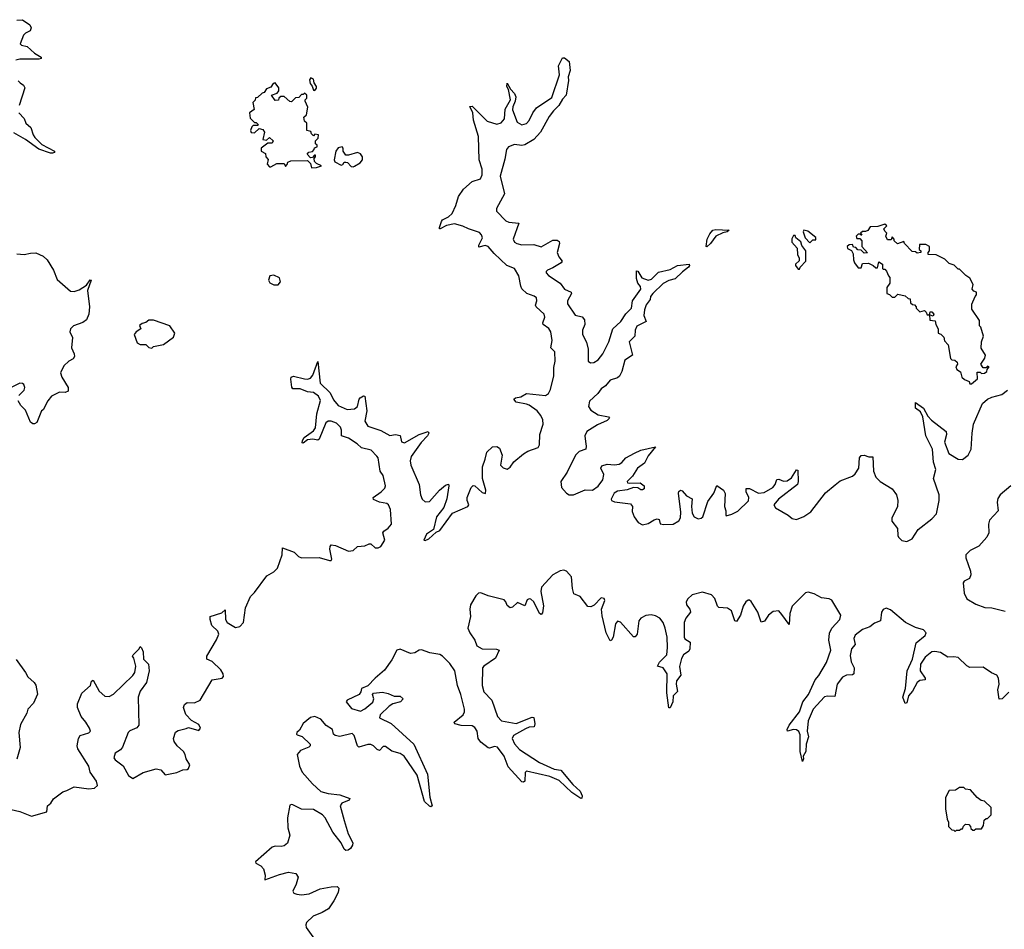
# Model space of a CAD drawing. Extents: x 2528705 to 2678277, y 911730 to 1023331.
# Tile 184 of 241: x 2637615 to 2644320, y 923625 to 929820. Entities that reach past the tile are written whole.
import ezdxf

# ---------------------------------------------------------------- set-up
doc = ezdxf.new("R2010")
doc.units = 0

msp = doc.modelspace()

# ---------------------------------------------------------------- linework, layer by layer
at = {"layer": '0CON20XD'}
for points in [[(2637595, 929817.5), (2637635, 929820), (2637684.2, 929785), (2637694.2, 929765), (2637686.7, 929745), (2637655, 929729.2), (2637641.9, 929715), (2637618, 929655), (2637627.1, 929647.1), (2637665, 929636.7), (2637715, 929591.8), (2637762, 929565), (2637762, 929555), (2637745, 929550), (2637615, 929551.1), (2637588.8, 929545)], [(2637935, 924570), (2637985, 924595.6), (2638085, 924581.4), (2638125, 924586), (2638143.8, 924605), (2638138.8, 924635), (2638094.5, 924695), (2638085, 924735.8), (2638012, 924855), (2638006.4, 924873.6), (2638016.2, 924925), (2638026.1, 924943.9), (2638085.9, 924964.1), (2638096.7, 924975), (2638091.2, 924995), (2638065.5, 925035.5), (2638032.5, 925075), (2638008, 925135), (2638009.5, 925160.5), (2638037.3, 925232.7), (2638097.5, 925285), (2638104.2, 925315), (2638115, 925322.5), (2638156.9, 925246.9), (2638193.7, 925213.7), (2638225, 925210.6), (2638253.9, 925226.1), (2638385, 925354.2), (2638398.9, 925375), (2638406.6, 925416.6), (2638392, 925472), (2638383.3, 925485), (2638387.5, 925495), (2638428.8, 925535), (2638435, 925550), (2638445, 925542.5), (2638455.5, 925514.5), (2638458.6, 925465), (2638491.7, 925431.7), (2638497.5, 925385), (2638477.9, 925305), (2638435, 925245.7), (2638420.9, 925205), (2638425.7, 925014.3), (2638413.2, 924996.8), (2638365, 924976.9), (2638353.7, 924966.3), (2638315.8, 924865), (2638302, 924848), (2638264.4, 924825), (2638255, 924793.3), (2638265, 924778.8), (2638319.4, 924739.4), (2638355, 924672), (2638385, 924652), (2638456.1, 924693.9), (2638545, 924718.8), (2638575, 924710), (2638605, 924677.5), (2638685, 924693.3), (2638725, 924711.2), (2638755, 924712.5), (2638765, 924720), (2638772.5, 924745), (2638747.5, 924785), (2638742.5, 924815), (2638730, 924835), (2638686.2, 924875), (2638666.2, 924905), (2638661.2, 924925), (2638675, 924966.7), (2638695, 924978.8), (2638748.3, 924991.7), (2638765, 925000), (2638835, 924978.8), (2638846.7, 924995), (2638835, 925018.8), (2638785, 925046), (2638747.3, 925087.3), (2638731.1, 925135), (2638738.1, 925155), (2638755, 925169.4), (2638805, 925166.7), (2638843.8, 925186.2), (2638925, 925322.9), (2638993.3, 925335), (2639002.5, 925347.5), (2639001.5, 925365), (2638985, 925392.1), (2638925, 925449.6), (2638888.6, 925465), (2638888.5, 925485), (2638955, 925595.8), (2638970.6, 925635), (2638965, 925655.4), (2638923.8, 925695), (2638911.8, 925735), (2638912.9, 925755), (2638990.8, 925779.2), (2639015, 925800), (2639015.6, 925735), (2639028.1, 925715), (2639085, 925680.9), (2639115, 925688.2), (2639138.7, 925715), (2639153.3, 925815), (2639187.4, 925892.6), (2639215, 925919.6), (2639297.9, 926032.1), (2639345, 926060), (2639370.8, 926085), (2639402.3, 926175), (2639405, 926222.5), (2639485, 926192.5), (2639514.6, 926164.6), (2639533.8, 926155), (2639655, 926156.7), (2639725, 926135.7), (2639735, 926136.2), (2639739.4, 926145), (2639727.5, 926215), (2639728.6, 926231.4), (2639736.8, 926243.2), (2639765, 926238.7), (2639855, 926200.3), (2639885, 926204.6), (2639915, 926233.1), (2639965, 926237.5), (2639995, 926250.6), (2640005, 926250), (2640035, 926222.9), (2640055, 926223.3), (2640075, 926233.2), (2640100.9, 926275), (2640087.1, 926325), (2640095, 926337.1), (2640125, 926356.9), (2640145.6, 926385), (2640139.2, 926485), (2640126.4, 926515), (2640115, 926524.5), (2640065, 926534.1), (2640025, 926553.1), (2640022, 926565), (2640075.6, 926605), (2640100.4, 926629.6), (2640106.5, 926645), (2640090.6, 926715), (2640070.4, 926745), (2640055.5, 926835), (2640047.7, 926847.7), (2640007.9, 926887.9), (2639943.5, 926903.5), (2639912.3, 926932.3), (2639855, 926969.7), (2639806, 926985), (2639806.2, 927025), (2639799.6, 927045), (2639771.4, 927071.4), (2639735, 927084.7), (2639715, 927085.3), (2639698.8, 927075), (2639655, 926962), (2639645, 926956.9), (2639612.1, 926962.1), (2639575, 926959.1), (2639545, 926936.2), (2639537.5, 926937.5), (2639540, 926955), (2639552.9, 926975), (2639615, 927020.5), (2639629.6, 927040.4), (2639638.5, 927135), (2639664.4, 927225.6), (2639650, 927255), (2639615, 927281.2), (2639575, 927285.3), (2639525, 927306.1), (2639475, 927306.9), (2639467, 927317), (2639461.3, 927371.3), (2639464.4, 927385.6), (2639478.8, 927391.2), (2639555, 927372.9), (2639575, 927370.9), (2639595, 927378.2), (2639611.4, 927398.6), (2639645, 927492.5), (2639661.8, 927345), (2639729.3, 927279.3), (2639750.8, 927230.8), (2639782.7, 927192.7), (2639845, 927165.6), (2639895, 927169.4), (2639915.5, 927185), (2639925.6, 927235), (2639933.3, 927245), (2639955, 927257.5), (2639965, 927255.7), (2639978.6, 927155), (2639964.1, 927085), (2639985, 927052.3), (2640075, 927021.9), (2640135, 926987.6), (2640175, 926994.4), (2640205, 926989.2), (2640215.4, 926945.4), (2640235, 926938.5), (2640335, 926994.6), (2640395.9, 927015.9), (2640400, 927005), (2640392.2, 926985), (2640349, 926941), (2640280, 926845), (2640274, 926815), (2640277.8, 926785), (2640334.1, 926655), (2640343.1, 926585), (2640355, 926554.4), (2640375, 926536.5), (2640405, 926539.4), (2640473.3, 926615), (2640515, 926650), (2640535, 926656), (2640538.1, 926645), (2640522.5, 926557.5), (2640502.3, 926497.7), (2640453.9, 926435), (2640431.9, 926348.1), (2640385, 926315.5), (2640367.5, 926275), (2640375, 926272.5), (2640400.8, 926285), (2640450.3, 926329.7), (2640475, 926341.9), (2640561.1, 926458.9), (2640667.5, 926505), (2640674.4, 926515), (2640661.8, 926545), (2640661.8, 926565), (2640688.9, 926635), (2640702.4, 926647.6), (2640715, 926645.8), (2640765, 926599.4), (2640787.7, 926592.3), (2640788.2, 926615), (2640765.9, 926695), (2640765.5, 926775), (2640785, 926826), (2640795.4, 926874.6), (2640835, 926910), (2640865, 926913.3), (2640881.5, 926901.5), (2640900.9, 926855), (2640888.6, 926785), (2640906.9, 926766.9), (2640935, 926758.6), (2640955, 926772.9), (2640980.6, 926809.4), (2641045.7, 926864.3), (2641075, 926881), (2641145, 926905.6), (2641153.8, 926925), (2641156.2, 926993.8), (2641179.1, 927065), (2641176.5, 927095), (2641163.8, 927125), (2641137.9, 927155), (2641085, 927193.6), (2641065, 927202.6), (2640995, 927215.6), (2640980.6, 927235), (2640991.2, 927245), (2641028.2, 927251.8), (2641065, 927274.3), (2641195, 927260.6), (2641216, 927274), (2641230.3, 927300.3), (2641251.2, 927395), (2641251.1, 927451.1), (2641262.3, 927495), (2641258.3, 927558.3), (2641230.8, 927585), (2641240.2, 927635), (2641231.2, 927695), (2641217.5, 927717.5), (2641179.1, 927745), (2641177.1, 927755), (2641191.1, 927795), (2641185.2, 927815), (2641131.8, 927865), (2641128.2, 927875), (2641136.8, 927905), (2641134.5, 927925), (2641118, 927938), (2641067.5, 927955), (2641035, 927987.8), (2641026.7, 928005), (2641013.8, 928075), (2640985, 928124.5), (2640932.7, 928145), (2640845, 928226.8), (2640804.4, 928274.4), (2640785, 928281.1), (2640741.7, 928271.7), (2640740.9, 928285), (2640765.4, 928335), (2640760.7, 928355), (2640745, 928371.6), (2640670.6, 928395), (2640633.4, 928413.4), (2640575, 928428.7), (2640521.5, 928418.5), (2640477.5, 928395), (2640472.5, 928395), (2640473.6, 928403.6), (2640486.7, 928445), (2640494.2, 928455.8), (2640535, 928477.1), (2640558.9, 928501.1), (2640584.6, 928555), (2640603.8, 928615), (2640636.9, 928665), (2640695, 928717.8), (2640753.4, 928736.6), (2640765, 928762.5), (2640765, 928802.5), (2640743.5, 928865), (2640738.2, 929025), (2640705.5, 929135), (2640700.6, 929185), (2640681.2, 929228.8), (2640695, 929230), (2640705, 929222), (2640798, 929128), (2640865, 929109.4), (2640892.8, 929117.2), (2640916.7, 929145), (2640920.2, 929209.8), (2640956.7, 929275), (2640944.2, 929344.2), (2640932.5, 929365), (2640935, 929386.7), (2640957.1, 929347.1), (2640985, 929317.5), (2640992.9, 929295), (2640989.5, 929265), (2640972.6, 929227.4), (2640971.2, 929205), (2641001.5, 929121.5), (2641035, 929102.9), (2641065, 929113.1), (2641085, 929134), (2641109.4, 929185), (2641135, 929220), (2641239.5, 929290.5), (2641291.5, 929445), (2641284.6, 929505), (2641310.8, 929559.2), (2641325, 929560), (2641356, 929536), (2641363.8, 929475), (2641349.3, 929430.7), (2641351.2, 929405), (2641336, 929305), (2641310.3, 929279.7), (2641286.7, 929235), (2641249.7, 929200.3), (2641219.5, 929160.5), (2641161.1, 929055), (2641115.3, 929004.7), (2641055, 928968.1), (2641035, 928963.6), (2640985, 928969.7), (2640944.5, 928955), (2640929.7, 928935), (2640919.4, 928869.4), (2640887.8, 928755), (2640916.9, 928635), (2640861.4, 928535), (2640860.8, 928515), (2640925, 928449.4), (2640945, 928441.9), (2641013.3, 928435), (2640975.6, 928325), (2640984.3, 928305), (2641000, 928295), (2641035, 928286.2), (2641115, 928288.5), (2641165, 928272), (2641245, 928317.5), (2641275, 928317.5), (2641289.1, 928309.1), (2641290.6, 928295), (2641274.6, 928234.6), (2641285.4, 928205.4), (2641309.2, 928175), (2641302, 928165), (2641245, 928130), (2641208.8, 928115), (2641200, 928105), (2641200, 928095), (2641215, 928077.5), (2641295.3, 928025.3), (2641325.3, 927985.3), (2641370.8, 927965), (2641371.9, 927955), (2641346.2, 927905), (2641346.2, 927885), (2641398.5, 927808.5), (2641445.6, 927795.6), (2641461.1, 927775), (2641462.5, 927745), (2641448, 927705), (2641446.2, 927675), (2641474.6, 927624.6), (2641485.4, 927575), (2641486.9, 927495), (2641502.1, 927482.1), (2641525, 927485.5), (2641555, 927504.5), (2641586.4, 927543.6), (2641627.5, 927625), (2641654.8, 927715.2), (2641708.2, 927765), (2641742.4, 927817.6), (2641780.8, 927855), (2641786.7, 927905), (2641844.5, 927985), (2641843.3, 928003.3), (2641825, 928025.8), (2641815, 928058), (2641815, 928110), (2641825, 928107.1), (2641852.1, 928062.1), (2641895, 928045.4), (2641917.3, 928052.7), (2641965, 928099.7), (2642045, 928119.5), (2642095, 928145.6), (2642172.5, 928155), (2642175.8, 928145), (2642168.8, 928135), (2642127.9, 928102.1), (2642078.6, 928055), (2642035, 928042.9), (2641996.2, 928023.8), (2641925.7, 927955), (2641911.4, 927935), (2641908, 927915), (2641880.9, 927879.1), (2641869.2, 927845), (2641864.6, 927805), (2641881.4, 927765), (2641818.3, 927731.7), (2641807, 927705), (2641803.4, 927665), (2641765.9, 927625), (2641787.8, 927535), (2641735, 927501.2), (2641716, 927424), (2641698.4, 927391.6), (2641685, 927381.2), (2641635, 927364.5), (2641602.9, 927327.1), (2641575, 927305.4), (2641552.5, 927275), (2641495, 927222.5), (2641487.6, 927185), (2641505, 927160), (2641555, 927128.6), (2641624, 927115), (2641631.5, 927105), (2641615, 927090.7), (2641549.2, 927060.8), (2641477.8, 927015), (2641462.9, 926985), (2641466.9, 926946.9)], [(2637604.1, 929404.1), (2637619.1, 929389.1), (2637641.4, 929375), (2637648.9, 929355), (2637611.4, 929235)], [(2639601.7, 928811.7), (2639635, 928812.5), (2639670, 928825), (2639635, 928840), (2639622.5, 928855), (2639620, 928875), (2639630, 928885), (2639628.3, 928898.3), (2639621.7, 928898.3), (2639608.3, 928881.7), (2639595, 928880), (2639572.5, 928905), (2639583, 928917), (2639608.3, 928921.7), (2639620, 928935), (2639621.7, 928948.3), (2639640, 928955), (2639640, 928965), (2639630, 928975), (2639630, 928995), (2639647, 929013), (2639650, 929035), (2639625, 929040), (2639615, 929030), (2639601.7, 929041.7), (2639598.3, 929058.3), (2639570, 929065), (2639570, 929115), (2639555, 929130), (2639550, 929155), (2639567, 929173), (2639577.5, 929225), (2639560, 929265), (2639560, 929275), (2639570, 929285), (2639570, 929305), (2639555, 929320), (2639545, 929310), (2639535, 929310), (2639515, 929290), (2639493, 929287), (2639465, 929260), (2639455, 929262.5), (2639415, 929297.5), (2639393, 929297), (2639380, 929285), (2639378.3, 929271.7), (2639355, 929270), (2639330, 929305), (2639369.3, 929320.7), (2639380, 929335), (2639380, 929355), (2639355, 929390), (2639340, 929385), (2639325, 929360), (2639295, 929350), (2639280, 929325), (2639265, 929320), (2639235, 929290), (2639221.7, 929288.3), (2639218.3, 929271.7), (2639202.5, 929255), (2639211.7, 929208.3), (2639180, 929185), (2639185, 929150), (2639215, 929120), (2639225, 929120), (2639240, 929105), (2639235, 929100), (2639205, 929100), (2639195, 929090), (2639187.5, 929065), (2639190.7, 929050.7), (2639215, 929050), (2639245, 929080), (2639271.7, 929071.7), (2639282.5, 929055), (2639270, 929005), (2639295, 929000), (2639315, 929016.7), (2639340, 928995), (2639335, 928980), (2639305, 928980), (2639260, 928945), (2639260, 928925), (2639288.3, 928908.3), (2639290, 928885), (2639307, 928867), (2639300, 928835), (2639315, 928817.5), (2639325, 928817.5), (2639365, 928840), (2639415, 928840), (2639425, 928820), (2639437, 928833), (2639440.7, 928849.3), (2639460.7, 928859.3), (2639575, 928860), (2639595, 928840), (2639601.7, 928811.7)], [(2639625, 929337.5), (2639635, 929352.5), (2639635.7, 929365.7), (2639620, 929390), (2639615.5, 929415.5), (2639596.7, 929423.3), (2639589.3, 929410.7), (2639592.5, 929385), (2639607, 929367), (2639615, 929340), (2639625, 929337.5)], [(2637608.9, 929185), (2637645.9, 929145.9), (2637657.3, 929115), (2637691.5, 929085), (2637705.9, 929035.9), (2637717.5, 929017.5), (2637765, 928970.7), (2637851.2, 928925), (2637851.2, 928915), (2637839.3, 928910.7), (2637825, 928910.5), (2637745, 928938.1), (2637655, 929004.2), (2637575, 929049.5)], [(2639885, 928817.5), (2639895, 928822.5), (2639934.1, 928845.9), (2639950, 928865), (2639950, 928885), (2639936, 928906), (2639915, 928916.2), (2639855, 928897.5), (2639835, 928897.5), (2639817.5, 928925), (2639817.5, 928945), (2639810, 928955), (2639783.6, 928946.4), (2639767.5, 928925), (2639756.7, 928865), (2639762, 928852), (2639805, 928830), (2639816.4, 928833.6), (2639825, 928850), (2639835, 928850), (2639846.4, 928846.4), (2639871.2, 928821.2), (2639885, 928817.5)], [(2642295, 928273.3), (2642290, 928275), (2642297.1, 928325), (2642315, 928361.2), (2642335, 928385.7), (2642355, 928392), (2642446.7, 928386.7), (2642432.5, 928375), (2642402.3, 928367.7), (2642355.4, 928344.6), (2642318.8, 928295), (2642295, 928273.3)], [(2642995, 928300), (2643015, 928320), (2643035, 928320), (2643037, 928337), (2642980.7, 928380.7), (2642955, 928386.2), (2642950, 928375), (2642963.8, 928335), (2642995, 928300)], [(2644095, 927340), (2644137.5, 927375), (2644135, 927420), (2644155, 927420), (2644165, 927410), (2644185, 927412.5), (2644200, 927425), (2644201.7, 927438.3), (2644217.5, 927455), (2644205, 927460), (2644195, 927450), (2644175, 927450), (2644160, 927475), (2644187.5, 927515), (2644192.5, 927535), (2644162.5, 927582.5), (2644163.3, 927625), (2644177.5, 927665), (2644160, 927725), (2644150, 927735), (2644151.7, 927771.7), (2644098.3, 927848.3), (2644098.3, 927881.7), (2644120, 927935), (2644130, 927945), (2644130, 927965), (2644111.7, 927971.7), (2644100, 927985), (2644106.4, 928016.4), (2644085, 928060), (2644057, 928077), (2644015, 928120), (2644005, 928120), (2643978.3, 928148.3), (2643945, 928160), (2643915, 928190), (2643855, 928217.5), (2643801.7, 928221.7), (2643800, 928235), (2643810, 928245), (2643810, 928275), (2643785, 928290), (2643741.7, 928288.3), (2643740, 928255), (2643750, 928245), (2643750, 928235), (2643725, 928230), (2643715, 928240), (2643691.7, 928241.7), (2643640, 928295), (2643635, 928310), (2643593, 928293), (2643570, 928315), (2643570, 928325), (2643555, 928340), (2643548.3, 928321.7), (2643525, 928320), (2643512.5, 928345), (2643520, 928365), (2643505, 928380), (2643500, 928395), (2643520, 928415), (2643505, 928427.5), (2643459.3, 928410.7), (2643405, 928410), (2643390, 928385), (2643375, 928377.5), (2643353, 928377), (2643340, 928365), (2643348.3, 928351.7), (2643341.7, 928351.7), (2643340, 928360), (2643325, 928360), (2643310, 928345), (2643315, 928330), (2643335, 928330), (2643350, 928315), (2643350, 928275), (2643388.3, 928231.7), (2643365, 928230), (2643345, 928250), (2643321.7, 928251.7), (2643308.3, 928268.3), (2643291.7, 928271.7), (2643285, 928290), (2643263, 928287), (2643250, 928275), (2643251.7, 928261.7), (2643278.3, 928248.3), (2643290, 928225), (2643292.5, 928185), (2643300, 928165), (2643325, 928130), (2643345, 928130), (2643355, 928160), (2643395, 928162.5), (2643427, 928147), (2643445, 928130), (2643455, 928130), (2643465, 928170), (2643490, 928155), (2643490, 928125), (2643495, 928120), (2643505, 928120), (2643518.3, 928108.3), (2643530, 928075), (2643540, 928065), (2643540, 928025), (2643520, 927995), (2643520, 927955), (2643538.3, 927948.3), (2643555, 927930), (2643575, 927930), (2643595, 927950), (2643645, 927940), (2643665, 927920), (2643678.3, 927918.3), (2643681.7, 927891.7), (2643695, 927880), (2643708.3, 927878.3), (2643720, 927865), (2643720, 927855), (2643745, 927830), (2643775, 927840), (2643788.3, 927828.3), (2643795, 927810), (2643810, 927810), (2643815, 927830), (2643825, 927830), (2643840, 927815), (2643835, 927800), (2643810, 927810), (2643813, 927773), (2643848.3, 927768.3), (2643852.5, 927745), (2643870, 927715), (2643870, 927685), (2643888.3, 927678.3), (2643908.3, 927658.3), (2643913, 927633), (2643937.5, 927605), (2643953, 927513), (2643963, 927503), (2643981.7, 927501.7), (2643998.3, 927488.3), (2644000, 927475), (2643990, 927455), (2643997, 927437), (2644020.7, 927420.7), (2644030, 927385), (2644048.8, 927368.8), (2644080, 927355), (2644085, 927340), (2644095, 927340)], [(2642925, 928120), (2642930, 928135), (2642967.5, 928175), (2642967.5, 928245), (2642941.2, 928281.2), (2642935, 928307.5), (2642900, 928335), (2642895, 928350), (2642885, 928350), (2642873.6, 928326.4), (2642872.5, 928305), (2642910, 928265), (2642911.7, 928221.7), (2642922.5, 928195), (2642921.7, 928178.3), (2642897.5, 928155), (2642897.5, 928145), (2642915, 928120), (2642925, 928120)], [(2637595, 928226), (2637645, 928220), (2637689.4, 928230.6), (2637725, 928231.1), (2637775, 928208.6), (2637802, 928185), (2637844.2, 928114.2), (2637869.5, 928049.5), (2637961.5, 927971.5), (2637985, 927968.1), (2638019.8, 927980.2), (2638068.8, 928011.2), (2638095, 928048.8), (2638102.5, 928045), (2638076.4, 927975), (2638089.4, 927865), (2638085.7, 927815), (2638070, 927775), (2638045, 927757.5), (2637982.5, 927735), (2637961.2, 927715), (2637956.7, 927695), (2637974, 927655), (2637968, 927585), (2637986.2, 927545), (2637988.8, 927525), (2637978.8, 927511.2), (2637950, 927495), (2637915, 927463.3), (2637894, 927415), (2637901.2, 927385), (2637946.2, 927315), (2637945, 927290), (2637925, 927281.2), (2637885, 927282.5), (2637832, 927255), (2637806, 927225), (2637775, 927162.5), (2637762.5, 927155), (2637732.3, 927077.7), (2637715, 927066.7), (2637705, 927066.7), (2637689.3, 927079.3), (2637655, 927160), (2637622.9, 927192.9), (2637603.8, 927225)], [(2639375, 928013.3), (2639390, 928035), (2639385, 928062.5), (2639345, 928080), (2639317.5, 928075), (2639310, 928045), (2639318.3, 928028.3), (2639345, 928013.3), (2639375, 928013.3)], [(2638515, 927582.5), (2638526.7, 927593.3), (2638595, 927608.8), (2638663, 927657), (2638672.5, 927685), (2638637.5, 927735), (2638525, 927773.8), (2638495, 927772.5), (2638475, 927756.7), (2638448.3, 927751.7), (2638431.7, 927738.3), (2638440, 927715), (2638407.5, 927695), (2638393.8, 927675), (2638415, 927620), (2638435, 927607.5), (2638475, 927607.5), (2638495, 927587.5), (2638515, 927582.5)], [(2637609.3, 927260.7), (2637645, 927297.5), (2637650, 927315), (2637643.8, 927335), (2637635, 927342), (2637615, 927344), (2637556.1, 927313.9)], [(2641466.9, 926946.9), (2641473.3, 926915), (2641470, 926895), (2641425, 926879.4), (2641399.1, 926855), (2641342.7, 926737.3), (2641298.8, 926675), (2641304.3, 926635), (2641339.2, 926595), (2641356.7, 926585), (2641385, 926584), (2641465, 926617.1), (2641515, 926616), (2641555, 926643.5), (2641585.5, 926685.5), (2641593.5, 926723.5), (2641571.2, 926765), (2641578.3, 926781.7), (2641615, 926793.6), (2641665, 926787.5), (2641696.9, 926793.1), (2641715, 926803.3), (2641743.2, 926836.8), (2641801.6, 926868.4), (2641845, 926887.7), (2641945, 926910), (2641895, 926850.6), (2641869.6, 926800.4), (2641822.5, 926765), (2641788.5, 926711.5), (2641750.8, 926675), (2641753.3, 926665), (2641765, 926662.5), (2641840, 926665), (2641866.2, 926645), (2641866.7, 926625), (2641855, 926617.5), (2641845, 926617.5), (2641825, 926632.5), (2641795, 926634), (2641751.1, 926618.9), (2641685, 926609.3), (2641661.8, 926595), (2641641.5, 926555), (2641644.8, 926544.8), (2641665, 926536.7), (2641775, 926523.8), (2641788, 926505), (2641785, 926470), (2641798.6, 926435), (2641826, 926395), (2641855, 926379.4), (2641895, 926388.1), (2641935, 926414), (2641955, 926420), (2641970, 926415), (2641977, 926387), (2642001.7, 926381.7), (2642065, 926383.1), (2642103.4, 926406.6), (2642115, 926426.7), (2642117.2, 926465), (2642100.5, 926595), (2642102.3, 926607.7), (2642113.5, 926616.5), (2642125, 926612), (2642155, 926578), (2642195, 926557.5), (2642188.5, 926505), (2642195, 926460), (2642208.6, 926435), (2642235, 926419.4), (2642255, 926424.4), (2642266.7, 926435), (2642300.7, 926539.3), (2642340.5, 926595), (2642362.9, 926647.1), (2642407.5, 926615), (2642417.8, 926592.2), (2642414.2, 926504.2), (2642422.5, 926475), (2642422.5, 926445), (2642425, 926440), (2642465, 926452), (2642505, 926472.9), (2642576.6, 926543.4), (2642580.7, 926565), (2642562.1, 926605), (2642562.8, 926627.2), (2642585, 926627.3), (2642645, 926596.3), (2642685, 926600.9), (2642743.9, 926635), (2642759.6, 926655), (2642770.9, 926689.1), (2642785, 926690.5), (2642815, 926676), (2642840.5, 926679.5), (2642869.8, 926700.2), (2642905, 926753.3), (2642912.5, 926752.5), (2642916.9, 926675), (2642911.1, 926655), (2642782.3, 926555), (2642750, 926515), (2642761.9, 926495), (2642848.6, 926445), (2642875, 926422.1), (2642905, 926416.1), (2642955, 926437.1), (2643001.7, 926468.3), (2643101.6, 926598.4), (2643167.4, 926652.6), (2643201, 926679), (2643285, 926712.1), (2643305, 926726.4), (2643328.6, 926765), (2643333.2, 926836.8), (2643345, 926852.9), (2643365, 926853.1), (2643397.1, 926842.9), (2643425, 926843.8), (2643429.1, 926745), (2643445.3, 926705), (2643474.6, 926675), (2643555, 926625.4), (2643586.5, 926585), (2643594.2, 926545), (2643591.1, 926505), (2643554.5, 926425), (2643554.4, 926405), (2643592.9, 926355), (2643593.8, 926306.2), (2643599.6, 926295), (2643622.4, 926272.4), (2643655, 926267.1), (2643692.7, 926285), (2643733.1, 926346.9), (2643825, 926419.6), (2643857.7, 926455), (2643876.2, 926545), (2643876.9, 926585), (2643838, 926695), (2643853.8, 926756.2), (2643837.1, 926807.1), (2643830, 926895), (2643785, 926986.2), (2643765.6, 927115), (2643748.5, 927148.5), (2643714, 927175), (2643715, 927212.5), (2643768.5, 927175), (2643799.6, 927119.6), (2643822.7, 927092.7), (2643924.3, 927014.3), (2643926.7, 926995), (2643912.6, 926942.6), (2643942.2, 926865), (2644005, 926828), (2644035, 926824.6), (2644072.7, 926855), (2644093.6, 926895), (2644099.6, 927005), (2644109.4, 927065), (2644170.8, 927205), (2644204.3, 927235), (2644235, 927249.3), (2644302.7, 927267.3), (2644342.3, 927297.7)], [(2644365, 926645.8), (2644292.3, 926585), (2644275, 926558.1), (2644270.2, 926535), (2644278.2, 926475), (2644219, 926411), (2644212.8, 926385), (2644214.6, 926325.4), (2644200.4, 926295), (2644145.9, 926234.1), (2644087.3, 926205), (2644057.7, 926175), (2644057.5, 926155), (2644089.1, 926065), (2644091.3, 926038.7), (2644082.5, 926015), (2644046.2, 925995), (2644039.2, 925985), (2644046.6, 925915), (2644064.7, 925874.7), (2644125, 925840), (2644186.6, 925816.6), (2644235, 925813.3), (2644325, 925790.8)], [(2644349.3, 925240.7), (2644305, 925195.5), (2644285, 925192.9), (2644274.5, 925255), (2644284.5, 925294.5), (2644280.5, 925335), (2644269.2, 925355), (2644232, 925372), (2644175, 925410.6), (2644085, 925406.9), (2644065, 925418.5), (2644005, 925475.5), (2643975, 925481.1), (2643935, 925477.3), (2643885, 925510), (2643847.4, 925517.4), (2643825, 925514.2), (2643780.6, 925479.4), (2643749.7, 925430.3), (2643746.6, 925385), (2643781.2, 925335), (2643780, 925325), (2643745, 925318.8), (2643727.1, 925305), (2643695, 925247.8), (2643667.3, 925215), (2643655, 925167.5), (2643645, 925163.3), (2643627.5, 925205), (2643647.1, 925265), (2643657.8, 925385), (2643694.8, 925465), (2643718.2, 925575), (2643780.5, 925625), (2643786.5, 925645), (2643770, 925665), (2643715, 925680.8), (2643647.1, 925715), (2643545, 925801.8), (2643515, 925813.1), (2643495, 925803.3), (2643482.9, 925785), (2643477.1, 925725), (2643435, 925710.4), (2643404.8, 925685.2), (2643354.1, 925665.9), (2643305, 925627.7), (2643295.4, 925605), (2643304.5, 925565), (2643279.5, 925535), (2643270.6, 925489.4), (2643276.7, 925446.7), (2643296.7, 925405), (2643294.5, 925365.5), (2643285, 925358.1), (2643245, 925356.1), (2643217.4, 925342.6), (2643180.5, 925295), (2643165, 925211.2), (2643115, 925213.6), (2643095, 925207.1), (2643017.9, 925125), (2642983.2, 925045), (2642977.5, 924975), (2642985.3, 924934.7), (2642970.8, 924885), (2642968.2, 924835), (2642950, 924805), (2642952.5, 924785), (2642945, 924767.5), (2642930, 924835), (2642930.4, 924950.4), (2642921.4, 924971.4), (2642905, 924984.4), (2642885, 924985.7), (2642843.9, 924973.9), (2642841.2, 924985), (2642855, 925016), (2642924.4, 925105), (2642947.1, 925175), (2642985.5, 925225), (2643030.9, 925325), (2643056.9, 925353.1), (2643107.9, 925442.1), (2643138.1, 925525), (2643124.4, 925595), (2643128.8, 925641.2), (2643145, 925675.5), (2643198.5, 925735), (2643206.9, 925765), (2643145, 925866.7), (2643125.9, 925875.9), (2643075, 925881.9), (2643025, 925910.6), (2642985, 925921.9), (2642965, 925915.6), (2642875.3, 925824.7), (2642859.6, 925775), (2642855, 925700), (2642805, 925769.2), (2642784.6, 925794.6), (2642745, 925788.7), (2642712.7, 925765), (2642687, 925723), (2642665, 925717.1), (2642640.9, 925785), (2642595, 925858), (2642585, 925867.1), (2642575, 925866.9), (2642559.4, 925855), (2642540.4, 925825), (2642523.5, 925765), (2642495, 925720.8), (2642484.5, 925725), (2642462.2, 925795), (2642435, 925811.8), (2642375, 925817.1), (2642367.1, 925825), (2642348.6, 925878.6), (2642325, 925903.8), (2642265, 925922), (2642195, 925902.9), (2642164.5, 925875), (2642152.7, 925855), (2642155.6, 925835), (2642178.5, 925805), (2642183.6, 925785), (2642151.1, 925745), (2642140.7, 925715), (2642139.5, 925615), (2642145, 925603.8), (2642180.5, 925580.5), (2642179.1, 925535), (2642170.9, 925519.1), (2642135.2, 925494.8), (2642121.6, 925468.4), (2642107.2, 925415), (2642117.1, 925355), (2642088.3, 925318.3), (2642085.3, 925295), (2642094.3, 925245), (2642065.8, 925215), (2642061.9, 925175), (2642045, 925133.3), (2642035, 925132.5), (2642021.9, 925235), (2642023.3, 925365), (2641996.4, 925406.4), (2641957.7, 925417.7), (2641970.8, 925445), (2642022.2, 925495), (2642026.9, 925545), (2642023.9, 925615), (2642011.2, 925675), (2641997.1, 925715), (2641974.4, 925744.4), (2641945, 925760), (2641915, 925766.7), (2641878.4, 925761.6), (2641845.4, 925744.6), (2641830.6, 925725), (2641820.6, 925635), (2641805, 925616), (2641795, 925617.5), (2641705, 925716.9), (2641685, 925724.2), (2641672.1, 925705), (2641655, 925613.8), (2641645, 925594), (2641635, 925590), (2641609.5, 925645), (2641580.7, 925760.7), (2641575.8, 925805), (2641600, 925865), (2641595, 925877.5), (2641575, 925882.5), (2641527.3, 925832.7), (2641505, 925821.2), (2641484.2, 925824.2), (2641431.2, 925891.2), (2641388.8, 925908.8), (2641378.9, 925945), (2641371.4, 926025), (2641338, 926065), (2641320.7, 926070.7), (2641295, 926065.4), (2641245, 926039.3), (2641169.1, 925955), (2641163.9, 925925), (2641182.4, 925827.6), (2641175, 925780), (2641165, 925770), (2641155, 925776.7), (2641116.3, 925856.3), (2641095, 925873.5), (2641085, 925876.7), (2641071.2, 925868.8), (2641055, 925828.8), (2641005, 925851.1), (2640970.7, 925819.3), (2640955, 925814.4), (2640935, 925830), (2640926.3, 925856.3), (2640915, 925869.4), (2640805, 925896.6), (2640755, 925917.5), (2640740, 925915), (2640721.3, 925895), (2640684.8, 925835), (2640680.5, 925805), (2640684.6, 925754.6), (2640666.7, 925675), (2640679.5, 925645), (2640714.5, 925595), (2640728.5, 925555), (2640765, 925534.7), (2640862.4, 925532.4), (2640880.6, 925525), (2640855, 925471.3), (2640775, 925418.2), (2640766, 925405), (2640765.2, 925285.2), (2640775, 925242.5), (2640829.1, 925185), (2640869.2, 925075), (2640895, 925044.5), (2640995, 925027.5), (2641105, 925069.2), (2641115, 925066.7), (2641122.9, 925025), (2641119.2, 925005), (2641085, 925001.5), (2641059.9, 924990.1), (2640978.1, 924945), (2640968.7, 924925), (2640985, 924888.9), (2641018.8, 924848.8), (2641155, 924761.6), (2641255, 924715.4), (2641299.4, 924709.4), (2641382.1, 924612.1), (2641431.9, 924565), (2641444.2, 924535), (2641442.5, 924517.5), (2641435, 924516.2), (2641375, 924557.8), (2641288.7, 924638.7), (2641225, 924664.7), (2641065, 924702), (2641056, 924694), (2641053.8, 924635), (2641045, 924626.2), (2641035, 924629.2), (2640940.9, 924730.9), (2640913.6, 924805), (2640867.9, 924865), (2640848.9, 924871.1), (2640815, 924859.1), (2640805, 924860.9), (2640755, 924900.5), (2640737.5, 924925), (2640730.4, 924975), (2640715, 924999.5), (2640695, 925010), (2640622.1, 925012.1), (2640578.8, 925025), (2640574, 925035), (2640635, 925085.6), (2640643.8, 925105), (2640643.2, 925125), (2640619.5, 925225), (2640595.8, 925285), (2640577.9, 925385), (2640545, 925434.6), (2640495, 925485.8), (2640475, 925497), (2640407.5, 925507.5), (2640351.8, 925528.2), (2640335, 925526.7), (2640305, 925507.1), (2640275, 925502.7), (2640205, 925532), (2640183.4, 925526.6), (2640149.4, 925460.6), (2640099.9, 925390.1), (2640034.5, 925335), (2639986.4, 925283.6), (2639943.3, 925265), (2639938, 925242), (2639926, 925225), (2639844.3, 925185.7), (2639838.8, 925175), (2639875, 925129.4), (2639935, 925111.2), (2639965, 925126.2), (2640018.8, 925171.2), (2640026.5, 925195), (2640016.7, 925225), (2640025, 925233.3), (2640085, 925239.2), (2640125, 925231.9)], [(2637591.4, 925461.4), (2637653.8, 925373.8), (2637670, 925345), (2637713.8, 925305), (2637725, 925286.7), (2637736.1, 925226.1), (2637710, 925165), (2637670.8, 925125), (2637662.7, 925097.3), (2637621.2, 925018.8), (2637609.2, 924965), (2637617.9, 924862.1), (2637595.8, 924784.2)], [(2640125, 925231.9), (2640165, 925212.9), (2640205, 925213.3), (2640226.4, 925193.6), (2640207.5, 925175), (2640155, 925159.5), (2640130, 925145), (2640069.4, 925085), (2640064.3, 925065), (2640145, 925025.5), (2640297.8, 924885), (2640392.6, 924682.6), (2640407.3, 924525), (2640423.3, 924465), (2640415, 924458.8), (2640405, 924462.5), (2640371.4, 924495), (2640321.2, 924675), (2640232.5, 924805), (2640205, 924822.2), (2640148.1, 924838.1), (2640105, 924870.8), (2640090.3, 924869.7), (2640065, 924842.5), (2640050.2, 924850.2), (2640025, 924874.4), (2640005, 924884.4), (2639985, 924884.4), (2639925, 924866), (2639914.5, 924874.5), (2639892.5, 924945), (2639878.8, 924958.8), (2639795, 924939.1), (2639763.3, 924945), (2639752.5, 924955), (2639744, 924985), (2639702.5, 925012.5), (2639665.6, 925055), (2639625, 925073.8), (2639595, 925066.8), (2639545, 925026.3), (2639519.3, 924980.7), (2639502.5, 924965), (2639498.8, 924955), (2639505, 924948.8), (2639537.9, 924937.9), (2639593.3, 924885), (2639593.3, 924875), (2639583.3, 924865), (2639527.9, 924842.1), (2639503.8, 924815), (2639519.2, 924735), (2639539.4, 924695), (2639609.6, 924615), (2639665, 924563.6), (2639715, 924549.1), (2639795, 924540.9), (2639864, 924515), (2639858, 924505), (2639809.4, 924485), (2639796.5, 924465), (2639825.3, 924365.3), (2639852.2, 924275), (2639884, 924215), (2639881.7, 924198.3), (2639866.7, 924175), (2639852.5, 924165), (2639835, 924162.5), (2639825, 924170), (2639804.5, 924215), (2639747.4, 924287.4), (2639695.4, 924385), (2639676.5, 924405), (2639615, 924440.7), (2639533.7, 924443.7), (2639475, 924472.5), (2639465, 924475.7), (2639455, 924470), (2639438.1, 924385), (2639441.5, 924315), (2639454.5, 924265), (2639438.9, 924211.1), (2639415, 924193.1), (2639395, 924188.1), (2639355, 924190.6), (2639335, 924184.3), (2639220, 924085), (2639222.5, 924075), (2639256.7, 924056.7), (2639276.1, 924036.1), (2639286.4, 923993.6), (2639285, 923962.5), (2639385, 923999.2), (2639445, 924014.2), (2639494.2, 924004.2), (2639510.5, 923979.5), (2639498.7, 923931.3), (2639476, 923885), (2639480.8, 923870.8), (2639503.2, 923863.2), (2639535, 923860), (2639585, 923866.4), (2639660.5, 923899.5), (2639735, 923914.4), (2639775.9, 923915.9), (2639788.8, 923905), (2639784.3, 923875), (2639755, 923819.2), (2639716.9, 923765), (2639675, 923739.5), (2639612.9, 923715), (2639568.6, 923671.4), (2639563.1, 923655), (2639566.4, 923636.4), (2639645.6, 923525)], [(2637527.1, 924447.1), (2637615, 924427.3), (2637695, 924395.7), (2637798.8, 924425), (2637804.3, 924465), (2637826.7, 924485), (2637846.1, 924513.9), (2637907.7, 924562.3), (2637935, 924570)], [(2643985, 924290), (2643995, 924300), (2644015, 924300), (2644025, 924310), (2644035, 924310), (2644041.7, 924328.3), (2644055, 924340), (2644078.3, 924338.3), (2644090, 924325), (2644091.7, 924311.7), (2644105, 924300), (2644115, 924300), (2644125, 924310), (2644165, 924310), (2644177, 924333), (2644181.7, 924368.3), (2644195, 924380), (2644205, 924380), (2644230, 924405), (2644230, 924455), (2644185, 924497.5), (2644163, 924503), (2644133.6, 924523.6), (2644090, 924575), (2644055, 924580), (2644045, 924590), (2644015, 924590), (2643987, 924573), (2643945, 924570), (2643918.3, 924521.7), (2643920, 924445), (2643930, 924375), (2643940, 924355), (2643940, 924325), (2643961.7, 924301.7), (2643975, 924300), (2643985, 924290)]]:
    msp.add_lwpolyline(points, dxfattribs=at)

doc.saveas('drawing.dxf')
